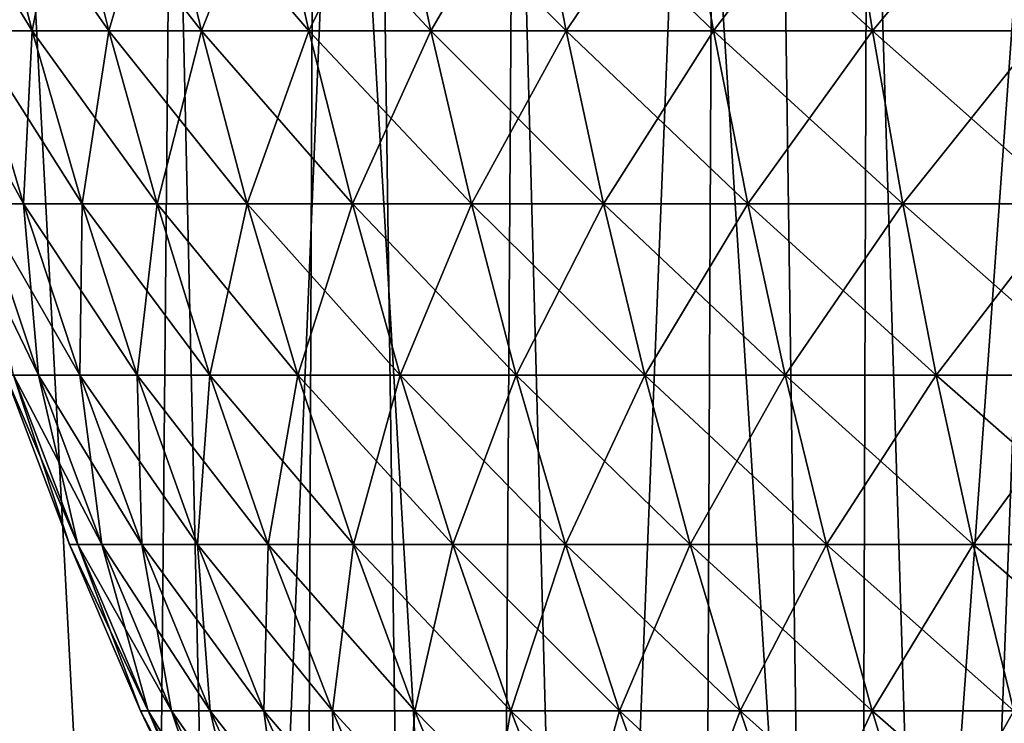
# Model space of a CAD drawing. Header units: millimetres. Extents: x -24 to 50, y -104 to 68.
# Tile 72 of 107: x -10.13 to -5.53, y 45.89 to 49.18. Entities that reach past the tile are written whole.
import ezdxf

# ---------------------------------------------------------------- set-up
doc = ezdxf.new("R2010")
doc.units = ezdxf.units.MM
doc.header["$LTSCALE"] = 65.185185
for name, color, linetype in [('30', 7, 'CONTINUOUS'), ('35', 7, 'CONTINUOUS'), ('36', 7, 'CONTINUOUS'), ('40', 7, 'CONTINUOUS')]:
    doc.layers.add(name, color=color, linetype=linetype)

msp = doc.modelspace()

# ---------------------------------------------------------------- linework, layer by layer
at = {"layer": '30', "linetype": 'Continuous'}
for points in [[(-10.3517, 49.1257, 2.7737), (-10.0706, 49.1257, 3.6654), (-10.5679, 49.9375, 2.8317), (-10.3517, 49.1257, 2.7737)], [(-10.5679, 49.9375, 2.8317), (-10.0706, 49.1257, 3.6654), (-10.2809, 49.9375, 3.7419), (-10.5679, 49.9375, 2.8317)], [(-10.0706, 49.1257, -3.6654), (-10.3517, 49.1257, -2.7737), (-10.2809, 49.9375, -3.7419), (-10.0706, 49.1257, -3.6654)], [(-9.9156, 49.9375, -4.6237), (-10.0706, 49.1257, -3.6654), (-10.2809, 49.9375, -3.7419), (-9.9156, 49.9375, -4.6237)], [(-10.0706, 49.1257, 3.6654), (-9.7128, 49.1257, 4.5292), (-10.2809, 49.9375, 3.7419), (-10.0706, 49.1257, 3.6654)], [(-10.2809, 49.9375, 3.7419), (-9.7128, 49.1257, 4.5292), (-9.9156, 49.9375, 4.6237), (-10.2809, 49.9375, 3.7419)], [(-9.7128, 49.1257, -4.5292), (-10.0706, 49.1257, -3.6654), (-9.9156, 49.9375, -4.6237), (-9.7128, 49.1257, -4.5292)], [(-9.4749, 49.9375, -5.4703), (-9.7128, 49.1257, -4.5292), (-9.9156, 49.9375, -4.6237), (-9.4749, 49.9375, -5.4703)], [(-9.7128, 49.1257, 4.5292), (-9.2811, 49.1257, 5.3584), (-9.9156, 49.9375, 4.6237), (-9.7128, 49.1257, 4.5292)], [(-9.9156, 49.9375, 4.6237), (-9.2811, 49.1257, 5.3584), (-9.4749, 49.9375, 5.4703), (-9.9156, 49.9375, 4.6237)], [(-9.2811, 49.1257, -5.3584), (-9.7128, 49.1257, -4.5292), (-9.4749, 49.9375, -5.4703), (-9.2811, 49.1257, -5.3584)], [(-8.9621, 49.9375, -6.2753), (-9.2811, 49.1257, -5.3584), (-9.4749, 49.9375, -5.4703), (-8.9621, 49.9375, -6.2753)], [(-9.2811, 49.1257, 5.3584), (-8.7788, 49.1257, 6.147), (-9.4749, 49.9375, 5.4703), (-9.2811, 49.1257, 5.3584)], [(-9.4749, 49.9375, 5.4703), (-8.7788, 49.1257, 6.147), (-8.9621, 49.9375, 6.2753), (-9.4749, 49.9375, 5.4703)], [(-8.7788, 49.1257, -6.147), (-9.2811, 49.1257, -5.3584), (-8.9621, 49.9375, -6.2753), (-8.7788, 49.1257, -6.147)], [(-8.3811, 49.9375, -7.0325), (-8.7788, 49.1257, -6.147), (-8.9621, 49.9375, -6.2753), (-8.3811, 49.9375, -7.0325)], [(-8.7788, 49.1257, 6.147), (-8.2096, 49.1257, 6.8887), (-8.9621, 49.9375, 6.2753), (-8.7788, 49.1257, 6.147)], [(-8.9621, 49.9375, 6.2753), (-8.2096, 49.1257, 6.8887), (-8.3811, 49.9375, 7.0325), (-8.9621, 49.9375, 6.2753)], [(-8.2096, 49.1257, -6.8887), (-8.7788, 49.1257, -6.147), (-8.3811, 49.9375, -7.0325), (-8.2096, 49.1257, -6.8887)], [(-7.7362, 49.9375, -7.7362), (-8.2096, 49.1257, -6.8887), (-8.3811, 49.9375, -7.0325), (-7.7362, 49.9375, -7.7362)], [(-8.2096, 49.1257, 6.8887), (-7.578, 49.1257, 7.578), (-8.3811, 49.9375, 7.0325), (-8.2096, 49.1257, 6.8887)], [(-8.3811, 49.9375, 7.0325), (-7.578, 49.1257, 7.578), (-7.7362, 49.9375, 7.7362), (-8.3811, 49.9375, 7.0325)], [(-7.578, 49.1257, -7.578), (-8.2096, 49.1257, -6.8887), (-7.7362, 49.9375, -7.7362), (-7.578, 49.1257, -7.578)], [(-7.0325, 49.9375, -8.3811), (-7.578, 49.1257, -7.578), (-7.7362, 49.9375, -7.7362), (-7.0325, 49.9375, -8.3811)], [(-7.578, 49.1257, 7.578), (-6.8887, 49.1257, 8.2096), (-7.7362, 49.9375, 7.7362), (-7.578, 49.1257, 7.578)], [(-7.7362, 49.9375, 7.7362), (-6.8887, 49.1257, 8.2096), (-7.0325, 49.9375, 8.3811), (-7.7362, 49.9375, 7.7362)], [(-6.8887, 49.1257, -8.2096), (-7.578, 49.1257, -7.578), (-7.0325, 49.9375, -8.3811), (-6.8887, 49.1257, -8.2096)], [(-6.2753, 49.9375, -8.9621), (-6.8887, 49.1257, -8.2096), (-7.0325, 49.9375, -8.3811), (-6.2753, 49.9375, -8.9621)], [(-6.8887, 49.1257, 8.2096), (-6.147, 49.1257, 8.7788), (-7.0325, 49.9375, 8.3811), (-6.8887, 49.1257, 8.2096)], [(-7.0325, 49.9375, 8.3811), (-6.147, 49.1257, 8.7788), (-6.2753, 49.9375, 8.9621), (-7.0325, 49.9375, 8.3811)], [(-6.147, 49.1257, -8.7788), (-6.8887, 49.1257, -8.2096), (-6.2753, 49.9375, -8.9621), (-6.147, 49.1257, -8.7788)], [(-5.4703, 49.9375, -9.4749), (-6.147, 49.1257, -8.7788), (-6.2753, 49.9375, -8.9621), (-5.4703, 49.9375, -9.4749)], [(-6.147, 49.1257, 8.7788), (-5.3584, 49.1257, 9.2811), (-6.2753, 49.9375, 8.9621), (-6.147, 49.1257, 8.7788)], [(-6.2753, 49.9375, 8.9621), (-5.3584, 49.1257, 9.2811), (-5.4703, 49.9375, 9.4749), (-6.2753, 49.9375, 8.9621)], [(-5.3584, 49.1257, -9.2811), (-6.147, 49.1257, -8.7788), (-5.4703, 49.9375, -9.4749), (-5.3584, 49.1257, -9.2811)], [(-10.3102, 48.3185, 1.818), (-10.1125, 48.3185, 2.7096), (-10.5541, 49.1257, 1.861), (-10.3102, 48.3185, 1.818)], [(-10.5541, 49.1257, 1.861), (-10.1125, 48.3185, 2.7096), (-10.3517, 49.1257, 2.7737), (-10.5541, 49.1257, 1.861)], [(-10.1125, 48.3185, -2.7096), (-10.3102, 48.3185, -1.818), (-10.3517, 49.1257, -2.7737), (-10.1125, 48.3185, -2.7096)], [(-10.0706, 49.1257, -3.6654), (-10.1125, 48.3185, -2.7096), (-10.3517, 49.1257, -2.7737), (-10.0706, 49.1257, -3.6654)], [(-10.1125, 48.3185, 2.7096), (-9.8379, 48.3185, 3.5807), (-10.3517, 49.1257, 2.7737), (-10.1125, 48.3185, 2.7096)], [(-10.3517, 49.1257, 2.7737), (-9.8379, 48.3185, 3.5807), (-10.0706, 49.1257, 3.6654), (-10.3517, 49.1257, 2.7737)], [(-9.8379, 48.3185, -3.5807), (-10.1125, 48.3185, -2.7096), (-10.0706, 49.1257, -3.6654), (-9.8379, 48.3185, -3.5807)], [(-9.7128, 49.1257, -4.5292), (-9.8379, 48.3185, -3.5807), (-10.0706, 49.1257, -3.6654), (-9.7128, 49.1257, -4.5292)], [(-9.8379, 48.3185, 3.5807), (-9.4883, 48.3185, 4.4245), (-10.0706, 49.1257, 3.6654), (-9.8379, 48.3185, 3.5807)], [(-10.0706, 49.1257, 3.6654), (-9.4883, 48.3185, 4.4245), (-9.7128, 49.1257, 4.5292), (-10.0706, 49.1257, 3.6654)], [(-9.4883, 48.3185, -4.4245), (-9.8379, 48.3185, -3.5807), (-9.7128, 49.1257, -4.5292), (-9.4883, 48.3185, -4.4245)], [(-9.2811, 49.1257, -5.3584), (-9.4883, 48.3185, -4.4245), (-9.7128, 49.1257, -4.5292), (-9.2811, 49.1257, -5.3584)], [(-9.4883, 48.3185, 4.4245), (-9.0666, 48.3185, 5.2346), (-9.7128, 49.1257, 4.5292), (-9.4883, 48.3185, 4.4245)], [(-9.7128, 49.1257, 4.5292), (-9.0666, 48.3185, 5.2346), (-9.2811, 49.1257, 5.3584), (-9.7128, 49.1257, 4.5292)], [(-9.0666, 48.3185, -5.2346), (-9.4883, 48.3185, -4.4245), (-9.2811, 49.1257, -5.3584), (-9.0666, 48.3185, -5.2346)], [(-8.7788, 49.1257, -6.147), (-9.0666, 48.3185, -5.2346), (-9.2811, 49.1257, -5.3584), (-8.7788, 49.1257, -6.147)], [(-9.0666, 48.3185, 5.2346), (-8.5759, 48.3185, 6.0049), (-9.2811, 49.1257, 5.3584), (-9.0666, 48.3185, 5.2346)], [(-9.2811, 49.1257, 5.3584), (-8.5759, 48.3185, 6.0049), (-8.7788, 49.1257, 6.147), (-9.2811, 49.1257, 5.3584)], [(-8.5759, 48.3185, -6.0049), (-9.0666, 48.3185, -5.2346), (-8.7788, 49.1257, -6.147), (-8.5759, 48.3185, -6.0049)], [(-8.2096, 49.1257, -6.8887), (-8.5759, 48.3185, -6.0049), (-8.7788, 49.1257, -6.147), (-8.2096, 49.1257, -6.8887)], [(-8.5759, 48.3185, 6.0049), (-8.0199, 48.3185, 6.7295), (-8.7788, 49.1257, 6.147), (-8.5759, 48.3185, 6.0049)], [(-8.7788, 49.1257, 6.147), (-8.0199, 48.3185, 6.7295), (-8.2096, 49.1257, 6.8887), (-8.7788, 49.1257, 6.147)], [(-8.0199, 48.3185, -6.7295), (-8.5759, 48.3185, -6.0049), (-8.2096, 49.1257, -6.8887), (-8.0199, 48.3185, -6.7295)], [(-7.578, 49.1257, -7.578), (-8.0199, 48.3185, -6.7295), (-8.2096, 49.1257, -6.8887), (-7.578, 49.1257, -7.578)], [(-8.0199, 48.3185, 6.7295), (-7.4029, 48.3185, 7.4029), (-8.2096, 49.1257, 6.8887), (-8.0199, 48.3185, 6.7295)], [(-8.2096, 49.1257, 6.8887), (-7.4029, 48.3185, 7.4029), (-7.578, 49.1257, 7.578), (-8.2096, 49.1257, 6.8887)], [(-7.4029, 48.3185, -7.4029), (-8.0199, 48.3185, -6.7295), (-7.578, 49.1257, -7.578), (-7.4029, 48.3185, -7.4029)], [(-6.8887, 49.1257, -8.2096), (-7.4029, 48.3185, -7.4029), (-7.578, 49.1257, -7.578), (-6.8887, 49.1257, -8.2096)], [(-7.4029, 48.3185, 7.4029), (-6.7295, 48.3185, 8.0199), (-7.578, 49.1257, 7.578), (-7.4029, 48.3185, 7.4029)], [(-7.578, 49.1257, 7.578), (-6.7295, 48.3185, 8.0199), (-6.8887, 49.1257, 8.2096), (-7.578, 49.1257, 7.578)], [(-6.7295, 48.3185, -8.0199), (-7.4029, 48.3185, -7.4029), (-6.8887, 49.1257, -8.2096), (-6.7295, 48.3185, -8.0199)], [(-6.147, 49.1257, -8.7788), (-6.7295, 48.3185, -8.0199), (-6.8887, 49.1257, -8.2096), (-6.147, 49.1257, -8.7788)], [(-6.7295, 48.3185, 8.0199), (-6.0049, 48.3185, 8.5759), (-6.8887, 49.1257, 8.2096), (-6.7295, 48.3185, 8.0199)], [(-6.8887, 49.1257, 8.2096), (-6.0049, 48.3185, 8.5759), (-6.147, 49.1257, 8.7788), (-6.8887, 49.1257, 8.2096)], [(-6.0049, 48.3185, -8.5759), (-6.7295, 48.3185, -8.0199), (-6.147, 49.1257, -8.7788), (-6.0049, 48.3185, -8.5759)], [(-5.3584, 49.1257, -9.2811), (-6.0049, 48.3185, -8.5759), (-6.147, 49.1257, -8.7788), (-5.3584, 49.1257, -9.2811)], [(-6.0049, 48.3185, 8.5759), (-5.2346, 48.3185, 9.0666), (-6.147, 49.1257, 8.7788), (-6.0049, 48.3185, 8.5759)], [(-6.147, 49.1257, 8.7788), (-5.2346, 48.3185, 9.0666), (-5.3584, 49.1257, 9.2811), (-6.147, 49.1257, 8.7788)], [(-5.2346, 48.3185, -9.0666), (-6.0049, 48.3185, -8.5759), (-5.3584, 49.1257, -9.2811), (-5.2346, 48.3185, -9.0666)], [(-10.1578, 47.5178, 0.8887), (-10.0417, 47.5178, 1.7706), (-10.4294, 48.3185, 0.9125), (-10.1578, 47.5178, 0.8887)], [(-10.4294, 48.3185, 0.9125), (-10.0417, 47.5178, 1.7706), (-10.3102, 48.3185, 1.818), (-10.4294, 48.3185, 0.9125)], [(-10.0417, 47.5178, -1.7706), (-10.1578, 47.5178, -0.8887), (-10.3102, 48.3185, -1.818), (-10.0417, 47.5178, -1.7706)], [(-10.1125, 48.3185, -2.7096), (-10.0417, 47.5178, -1.7706), (-10.3102, 48.3185, -1.818), (-10.1125, 48.3185, -2.7096)], [(-10.0417, 47.5178, 1.7706), (-9.8491, 47.5178, 2.6391), (-10.3102, 48.3185, 1.818), (-10.0417, 47.5178, 1.7706)], [(-10.3102, 48.3185, 1.818), (-9.8491, 47.5178, 2.6391), (-10.1125, 48.3185, 2.7096), (-10.3102, 48.3185, 1.818)], [(-9.8491, 47.5178, -2.6391), (-10.0417, 47.5178, -1.7706), (-10.1125, 48.3185, -2.7096), (-9.8491, 47.5178, -2.6391)], [(-9.8379, 48.3185, -3.5807), (-9.8491, 47.5178, -2.6391), (-10.1125, 48.3185, -2.7096), (-9.8379, 48.3185, -3.5807)], [(-9.8491, 47.5178, 2.6391), (-9.5817, 47.5178, 3.4874), (-10.1125, 48.3185, 2.7096), (-9.8491, 47.5178, 2.6391)], [(-10.1125, 48.3185, 2.7096), (-9.5817, 47.5178, 3.4874), (-9.8379, 48.3185, 3.5807), (-10.1125, 48.3185, 2.7096)], [(-9.5817, 47.5178, -3.4874), (-9.8491, 47.5178, -2.6391), (-9.8379, 48.3185, -3.5807), (-9.5817, 47.5178, -3.4874)], [(-9.4883, 48.3185, -4.4245), (-9.5817, 47.5178, -3.4874), (-9.8379, 48.3185, -3.5807), (-9.4883, 48.3185, -4.4245)], [(-9.5817, 47.5178, 3.4874), (-9.2412, 47.5178, 4.3093), (-9.8379, 48.3185, 3.5807), (-9.5817, 47.5178, 3.4874)], [(-9.8379, 48.3185, 3.5807), (-9.2412, 47.5178, 4.3093), (-9.4883, 48.3185, 4.4245), (-9.8379, 48.3185, 3.5807)], [(-9.2412, 47.5178, -4.3093), (-9.5817, 47.5178, -3.4874), (-9.4883, 48.3185, -4.4245), (-9.2412, 47.5178, -4.3093)], [(-9.0666, 48.3185, -5.2346), (-9.2412, 47.5178, -4.3093), (-9.4883, 48.3185, -4.4245), (-9.0666, 48.3185, -5.2346)], [(-9.2412, 47.5178, 4.3093), (-8.8305, 47.5178, 5.0983), (-9.4883, 48.3185, 4.4245), (-9.2412, 47.5178, 4.3093)], [(-9.4883, 48.3185, 4.4245), (-8.8305, 47.5178, 5.0983), (-9.0666, 48.3185, 5.2346), (-9.4883, 48.3185, 4.4245)], [(-8.8305, 47.5178, -5.0983), (-9.2412, 47.5178, -4.3093), (-9.0666, 48.3185, -5.2346), (-8.8305, 47.5178, -5.0983)], [(-8.5759, 48.3185, -6.0049), (-8.8305, 47.5178, -5.0983), (-9.0666, 48.3185, -5.2346), (-8.5759, 48.3185, -6.0049)], [(-8.8305, 47.5178, 5.0983), (-8.3526, 47.5178, 5.8485), (-9.0666, 48.3185, 5.2346), (-8.8305, 47.5178, 5.0983)], [(-9.0666, 48.3185, 5.2346), (-8.3526, 47.5178, 5.8485), (-8.5759, 48.3185, 6.0049), (-9.0666, 48.3185, 5.2346)], [(-8.3526, 47.5178, -5.8485), (-8.8305, 47.5178, -5.0983), (-8.5759, 48.3185, -6.0049), (-8.3526, 47.5178, -5.8485)], [(-8.0199, 48.3185, -6.7295), (-8.3526, 47.5178, -5.8485), (-8.5759, 48.3185, -6.0049), (-8.0199, 48.3185, -6.7295)], [(-8.3526, 47.5178, 5.8485), (-7.811, 47.5178, 6.5542), (-8.5759, 48.3185, 6.0049), (-8.3526, 47.5178, 5.8485)], [(-8.5759, 48.3185, 6.0049), (-7.811, 47.5178, 6.5542), (-8.0199, 48.3185, 6.7295), (-8.5759, 48.3185, 6.0049)], [(-7.811, 47.5178, -6.5542), (-8.3526, 47.5178, -5.8485), (-8.0199, 48.3185, -6.7295), (-7.811, 47.5178, -6.5542)], [(-7.4029, 48.3185, -7.4029), (-7.811, 47.5178, -6.5542), (-8.0199, 48.3185, -6.7295), (-7.4029, 48.3185, -7.4029)], [(-7.811, 47.5178, 6.5542), (-7.2101, 47.5178, 7.2101), (-8.0199, 48.3185, 6.7295), (-7.811, 47.5178, 6.5542)], [(-8.0199, 48.3185, 6.7295), (-7.2101, 47.5178, 7.2101), (-7.4029, 48.3185, 7.4029), (-8.0199, 48.3185, 6.7295)], [(-7.2101, 47.5178, -7.2101), (-7.811, 47.5178, -6.5542), (-7.4029, 48.3185, -7.4029), (-7.2101, 47.5178, -7.2101)], [(-6.7295, 48.3185, -8.0199), (-7.2101, 47.5178, -7.2101), (-7.4029, 48.3185, -7.4029), (-6.7295, 48.3185, -8.0199)], [(-7.2101, 47.5178, 7.2101), (-6.5542, 47.5178, 7.811), (-7.4029, 48.3185, 7.4029), (-7.2101, 47.5178, 7.2101)], [(-7.4029, 48.3185, 7.4029), (-6.5542, 47.5178, 7.811), (-6.7295, 48.3185, 8.0199), (-7.4029, 48.3185, 7.4029)], [(-6.5542, 47.5178, -7.811), (-7.2101, 47.5178, -7.2101), (-6.7295, 48.3185, -8.0199), (-6.5542, 47.5178, -7.811)], [(-6.0049, 48.3185, -8.5759), (-6.5542, 47.5178, -7.811), (-6.7295, 48.3185, -8.0199), (-6.0049, 48.3185, -8.5759)], [(-6.5542, 47.5178, 7.811), (-5.8485, 47.5178, 8.3526), (-6.7295, 48.3185, 8.0199), (-6.5542, 47.5178, 7.811)], [(-6.7295, 48.3185, 8.0199), (-5.8485, 47.5178, 8.3526), (-6.0049, 48.3185, 8.5759), (-6.7295, 48.3185, 8.0199)], [(-5.8485, 47.5178, -8.3526), (-6.5542, 47.5178, -7.811), (-6.0049, 48.3185, -8.5759), (-5.8485, 47.5178, -8.3526)], [(-5.2346, 48.3185, -9.0666), (-5.8485, 47.5178, -8.3526), (-6.0049, 48.3185, -8.5759), (-5.2346, 48.3185, -9.0666)], [(-5.8485, 47.5178, 8.3526), (-5.0983, 47.5178, 8.8305), (-6.0049, 48.3185, 8.5759), (-5.8485, 47.5178, 8.3526)], [(-6.0049, 48.3185, 8.5759), (-5.0983, 47.5178, 8.8305), (-5.2346, 48.3185, 9.0666), (-6.0049, 48.3185, 8.5759)], [(-5.0983, 47.5178, -8.8305), (-5.8485, 47.5178, -8.3526), (-5.2346, 48.3185, -9.0666), (-5.0983, 47.5178, -8.8305)], [(-9.8963, 46.727), (-9.8586, 46.727, 0.8625), (-10.1966, 47.5178), (-9.8963, 46.727)], [(-10.1578, 47.5178, -0.8887), (-9.8963, 46.727), (-10.1966, 47.5178), (-10.1578, 47.5178, -0.8887)], [(-10.1966, 47.5178), (-9.8586, 46.727, 0.8625), (-10.1578, 47.5178, 0.8887), (-10.1966, 47.5178)], [(-9.8586, 46.727, -0.8625), (-9.8963, 46.727), (-10.1578, 47.5178, -0.8887), (-9.8586, 46.727, -0.8625)], [(-10.0417, 47.5178, -1.7706), (-9.8586, 46.727, -0.8625), (-10.1578, 47.5178, -0.8887), (-10.0417, 47.5178, -1.7706)], [(-9.8586, 46.727, 0.8625), (-9.746, 46.727, 1.7185), (-10.1578, 47.5178, 0.8887), (-9.8586, 46.727, 0.8625)], [(-10.1578, 47.5178, 0.8887), (-9.746, 46.727, 1.7185), (-10.0417, 47.5178, 1.7706), (-10.1578, 47.5178, 0.8887)], [(-9.746, 46.727, -1.7185), (-9.8586, 46.727, -0.8625), (-10.0417, 47.5178, -1.7706), (-9.746, 46.727, -1.7185)], [(-9.8491, 47.5178, -2.6391), (-9.746, 46.727, -1.7185), (-10.0417, 47.5178, -1.7706), (-9.8491, 47.5178, -2.6391)], [(-9.746, 46.727, 1.7185), (-9.5591, 46.727, 2.5614), (-10.0417, 47.5178, 1.7706), (-9.746, 46.727, 1.7185)], [(-10.0417, 47.5178, 1.7706), (-9.5591, 46.727, 2.5614), (-9.8491, 47.5178, 2.6391), (-10.0417, 47.5178, 1.7706)], [(-9.5591, 46.727, -2.5614), (-9.746, 46.727, -1.7185), (-9.8491, 47.5178, -2.6391), (-9.5591, 46.727, -2.5614)], [(-9.5817, 47.5178, -3.4874), (-9.5591, 46.727, -2.5614), (-9.8491, 47.5178, -2.6391), (-9.5817, 47.5178, -3.4874)], [(-9.5591, 46.727, 2.5614), (-9.2995, 46.727, 3.3847), (-9.8491, 47.5178, 2.6391), (-9.5591, 46.727, 2.5614)], [(-9.8491, 47.5178, 2.6391), (-9.2995, 46.727, 3.3847), (-9.5817, 47.5178, 3.4874), (-9.8491, 47.5178, 2.6391)], [(-9.2995, 46.727, -3.3847), (-9.5591, 46.727, -2.5614), (-9.5817, 47.5178, -3.4874), (-9.2995, 46.727, -3.3847)], [(-9.2412, 47.5178, -4.3093), (-9.2995, 46.727, -3.3847), (-9.5817, 47.5178, -3.4874), (-9.2412, 47.5178, -4.3093)], [(-9.2995, 46.727, 3.3847), (-8.9691, 46.727, 4.1824), (-9.5817, 47.5178, 3.4874), (-9.2995, 46.727, 3.3847)], [(-9.5817, 47.5178, 3.4874), (-8.9691, 46.727, 4.1824), (-9.2412, 47.5178, 4.3093), (-9.5817, 47.5178, 3.4874)], [(-8.9691, 46.727, -4.1824), (-9.2995, 46.727, -3.3847), (-9.2412, 47.5178, -4.3093), (-8.9691, 46.727, -4.1824)], [(-8.8305, 47.5178, -5.0983), (-8.9691, 46.727, -4.1824), (-9.2412, 47.5178, -4.3093), (-8.8305, 47.5178, -5.0983)], [(-8.9691, 46.727, 4.1824), (-8.5705, 46.727, 4.9482), (-9.2412, 47.5178, 4.3093), (-8.9691, 46.727, 4.1824)], [(-9.2412, 47.5178, 4.3093), (-8.5705, 46.727, 4.9482), (-8.8305, 47.5178, 5.0983), (-9.2412, 47.5178, 4.3093)], [(-8.5705, 46.727, -4.9482), (-8.9691, 46.727, -4.1824), (-8.8305, 47.5178, -5.0983), (-8.5705, 46.727, -4.9482)], [(-8.3526, 47.5178, -5.8485), (-8.5705, 46.727, -4.9482), (-8.8305, 47.5178, -5.0983), (-8.3526, 47.5178, -5.8485)], [(-8.5705, 46.727, 4.9482), (-8.1066, 46.727, 5.6763), (-8.8305, 47.5178, 5.0983), (-8.5705, 46.727, 4.9482)], [(-8.8305, 47.5178, 5.0983), (-8.1066, 46.727, 5.6763), (-8.3526, 47.5178, 5.8485), (-8.8305, 47.5178, 5.0983)], [(-8.1066, 46.727, -5.6763), (-8.5705, 46.727, -4.9482), (-8.3526, 47.5178, -5.8485), (-8.1066, 46.727, -5.6763)], [(-7.811, 47.5178, -6.5542), (-8.1066, 46.727, -5.6763), (-8.3526, 47.5178, -5.8485), (-7.811, 47.5178, -6.5542)], [(-8.1066, 46.727, 5.6763), (-7.581, 46.727, 6.3612), (-8.3526, 47.5178, 5.8485), (-8.1066, 46.727, 5.6763)], [(-8.3526, 47.5178, 5.8485), (-7.581, 46.727, 6.3612), (-7.811, 47.5178, 6.5542), (-8.3526, 47.5178, 5.8485)], [(-7.581, 46.727, -6.3612), (-8.1066, 46.727, -5.6763), (-7.811, 47.5178, -6.5542), (-7.581, 46.727, -6.3612)], [(-7.2101, 47.5178, -7.2101), (-7.581, 46.727, -6.3612), (-7.811, 47.5178, -6.5542), (-7.2101, 47.5178, -7.2101)], [(-7.581, 46.727, 6.3612), (-6.9977, 46.727, 6.9977), (-7.811, 47.5178, 6.5542), (-7.581, 46.727, 6.3612)], [(-7.811, 47.5178, 6.5542), (-6.9977, 46.727, 6.9977), (-7.2101, 47.5178, 7.2101), (-7.811, 47.5178, 6.5542)], [(-6.9977, 46.727, -6.9977), (-7.581, 46.727, -6.3612), (-7.2101, 47.5178, -7.2101), (-6.9977, 46.727, -6.9977)], [(-6.5542, 47.5178, -7.811), (-6.9977, 46.727, -6.9977), (-7.2101, 47.5178, -7.2101), (-6.5542, 47.5178, -7.811)], [(-6.9977, 46.727, 6.9977), (-6.3612, 46.727, 7.581), (-7.2101, 47.5178, 7.2101), (-6.9977, 46.727, 6.9977)], [(-7.2101, 47.5178, 7.2101), (-6.3612, 46.727, 7.581), (-6.5542, 47.5178, 7.811), (-7.2101, 47.5178, 7.2101)], [(-6.3612, 46.727, -7.581), (-6.9977, 46.727, -6.9977), (-6.5542, 47.5178, -7.811), (-6.3612, 46.727, -7.581)], [(-5.8485, 47.5178, -8.3526), (-6.3612, 46.727, -7.581), (-6.5542, 47.5178, -7.811), (-5.8485, 47.5178, -8.3526)], [(-6.3612, 46.727, 7.581), (-5.6763, 46.727, 8.1066), (-6.5542, 47.5178, 7.811), (-6.3612, 46.727, 7.581)], [(-6.5542, 47.5178, 7.811), (-5.6763, 46.727, 8.1066), (-5.8485, 47.5178, 8.3526), (-6.5542, 47.5178, 7.811)], [(-5.6763, 46.727, -8.1066), (-6.3612, 46.727, -7.581), (-5.8485, 47.5178, -8.3526), (-5.6763, 46.727, -8.1066)], [(-5.0983, 47.5178, -8.8305), (-5.6763, 46.727, -8.1066), (-5.8485, 47.5178, -8.3526), (-5.0983, 47.5178, -8.8305)], [(-5.6763, 46.727, 8.1066), (-4.9482, 46.727, 8.5705), (-5.8485, 47.5178, 8.3526), (-5.6763, 46.727, 8.1066)], [(-5.8485, 47.5178, 8.3526), (-4.9482, 46.727, 8.5705), (-5.0983, 47.5178, 8.8305), (-5.8485, 47.5178, 8.3526)], [(-4.9482, 46.727, -8.5705), (-5.6763, 46.727, -8.1066), (-5.0983, 47.5178, -8.8305), (-4.9482, 46.727, -8.5705)], [(-9.5657, 45.9498), (-9.5293, 45.9498, 0.8337), (-9.8963, 46.727), (-9.5657, 45.9498)], [(-9.8586, 46.727, -0.8625), (-9.5657, 45.9498), (-9.8963, 46.727), (-9.8586, 46.727, -0.8625)], [(-9.8963, 46.727), (-9.5293, 45.9498, 0.8337), (-9.8586, 46.727, 0.8625), (-9.8963, 46.727)], [(-9.5293, 45.9498, -0.8337), (-9.5657, 45.9498), (-9.8586, 46.727, -0.8625), (-9.5293, 45.9498, -0.8337)], [(-9.746, 46.727, -1.7185), (-9.5293, 45.9498, -0.8337), (-9.8586, 46.727, -0.8625), (-9.746, 46.727, -1.7185)], [(-9.5293, 45.9498, 0.8337), (-9.4203, 45.9498, 1.6611), (-9.8586, 46.727, 0.8625), (-9.5293, 45.9498, 0.8337)], [(-9.8586, 46.727, 0.8625), (-9.4203, 45.9498, 1.6611), (-9.746, 46.727, 1.7185), (-9.8586, 46.727, 0.8625)], [(-9.4203, 45.9498, -1.6611), (-9.5293, 45.9498, -0.8337), (-9.746, 46.727, -1.7185), (-9.4203, 45.9498, -1.6611)], [(-9.5591, 46.727, -2.5614), (-9.4203, 45.9498, -1.6611), (-9.746, 46.727, -1.7185), (-9.5591, 46.727, -2.5614)], [(-9.4203, 45.9498, 1.6611), (-9.2397, 45.9498, 2.4758), (-9.746, 46.727, 1.7185), (-9.4203, 45.9498, 1.6611)], [(-9.746, 46.727, 1.7185), (-9.2397, 45.9498, 2.4758), (-9.5591, 46.727, 2.5614), (-9.746, 46.727, 1.7185)], [(-9.2397, 45.9498, -2.4758), (-9.4203, 45.9498, -1.6611), (-9.5591, 46.727, -2.5614), (-9.2397, 45.9498, -2.4758)], [(-9.2995, 46.727, -3.3847), (-9.2397, 45.9498, -2.4758), (-9.5591, 46.727, -2.5614), (-9.2995, 46.727, -3.3847)], [(-9.2397, 45.9498, 2.4758), (-8.9888, 45.9498, 3.2716), (-9.5591, 46.727, 2.5614), (-9.2397, 45.9498, 2.4758)], [(-9.5591, 46.727, 2.5614), (-8.9888, 45.9498, 3.2716), (-9.2995, 46.727, 3.3847), (-9.5591, 46.727, 2.5614)], [(-8.9888, 45.9498, -3.2716), (-9.2397, 45.9498, -2.4758), (-9.2995, 46.727, -3.3847), (-8.9888, 45.9498, -3.2716)], [(-8.9691, 46.727, -4.1824), (-8.9888, 45.9498, -3.2716), (-9.2995, 46.727, -3.3847), (-8.9691, 46.727, -4.1824)], [(-8.9888, 45.9498, 3.2716), (-8.6694, 45.9498, 4.0426), (-9.2995, 46.727, 3.3847), (-8.9888, 45.9498, 3.2716)], [(-9.2995, 46.727, 3.3847), (-8.6694, 45.9498, 4.0426), (-8.9691, 46.727, 4.1824), (-9.2995, 46.727, 3.3847)], [(-8.6694, 45.9498, -4.0426), (-8.9888, 45.9498, -3.2716), (-8.9691, 46.727, -4.1824), (-8.6694, 45.9498, -4.0426)], [(-8.5705, 46.727, -4.9482), (-8.6694, 45.9498, -4.0426), (-8.9691, 46.727, -4.1824), (-8.5705, 46.727, -4.9482)], [(-8.6694, 45.9498, 4.0426), (-8.2841, 45.9498, 4.7828), (-8.9691, 46.727, 4.1824), (-8.6694, 45.9498, 4.0426)], [(-8.9691, 46.727, 4.1824), (-8.2841, 45.9498, 4.7828), (-8.5705, 46.727, 4.9482), (-8.9691, 46.727, 4.1824)], [(-8.2841, 45.9498, -4.7828), (-8.6694, 45.9498, -4.0426), (-8.5705, 46.727, -4.9482), (-8.2841, 45.9498, -4.7828)], [(-8.1066, 46.727, -5.6763), (-8.2841, 45.9498, -4.7828), (-8.5705, 46.727, -4.9482), (-8.1066, 46.727, -5.6763)], [(-8.2841, 45.9498, 4.7828), (-7.8357, 45.9498, 5.4866), (-8.5705, 46.727, 4.9482), (-8.2841, 45.9498, 4.7828)], [(-8.5705, 46.727, 4.9482), (-7.8357, 45.9498, 5.4866), (-8.1066, 46.727, 5.6763), (-8.5705, 46.727, 4.9482)], [(-7.8357, 45.9498, -5.4866), (-8.2841, 45.9498, -4.7828), (-8.1066, 46.727, -5.6763), (-7.8357, 45.9498, -5.4866)], [(-7.581, 46.727, -6.3612), (-7.8357, 45.9498, -5.4866), (-8.1066, 46.727, -5.6763), (-7.581, 46.727, -6.3612)], [(-7.8357, 45.9498, 5.4866), (-7.3277, 45.9498, 6.1487), (-8.1066, 46.727, 5.6763), (-7.8357, 45.9498, 5.4866)], [(-8.1066, 46.727, 5.6763), (-7.3277, 45.9498, 6.1487), (-7.581, 46.727, 6.3612), (-8.1066, 46.727, 5.6763)], [(-7.3277, 45.9498, -6.1487), (-7.8357, 45.9498, -5.4866), (-7.581, 46.727, -6.3612), (-7.3277, 45.9498, -6.1487)], [(-6.9977, 46.727, -6.9977), (-7.3277, 45.9498, -6.1487), (-7.581, 46.727, -6.3612), (-6.9977, 46.727, -6.9977)], [(-7.3277, 45.9498, 6.1487), (-6.7639, 45.9498, 6.7639), (-7.581, 46.727, 6.3612), (-7.3277, 45.9498, 6.1487)], [(-7.581, 46.727, 6.3612), (-6.7639, 45.9498, 6.7639), (-6.9977, 46.727, 6.9977), (-7.581, 46.727, 6.3612)], [(-6.7639, 45.9498, -6.7639), (-7.3277, 45.9498, -6.1487), (-6.9977, 46.727, -6.9977), (-6.7639, 45.9498, -6.7639)], [(-6.3612, 46.727, -7.581), (-6.7639, 45.9498, -6.7639), (-6.9977, 46.727, -6.9977), (-6.3612, 46.727, -7.581)], [(-6.7639, 45.9498, 6.7639), (-6.1487, 45.9498, 7.3277), (-6.9977, 46.727, 6.9977), (-6.7639, 45.9498, 6.7639)], [(-6.9977, 46.727, 6.9977), (-6.1487, 45.9498, 7.3277), (-6.3612, 46.727, 7.581), (-6.9977, 46.727, 6.9977)], [(-6.1487, 45.9498, -7.3277), (-6.7639, 45.9498, -6.7639), (-6.3612, 46.727, -7.581), (-6.1487, 45.9498, -7.3277)], [(-5.6763, 46.727, -8.1066), (-6.1487, 45.9498, -7.3277), (-6.3612, 46.727, -7.581), (-5.6763, 46.727, -8.1066)], [(-6.1487, 45.9498, 7.3277), (-5.4866, 45.9498, 7.8357), (-6.3612, 46.727, 7.581), (-6.1487, 45.9498, 7.3277)], [(-6.3612, 46.727, 7.581), (-5.4866, 45.9498, 7.8357), (-5.6763, 46.727, 8.1066), (-6.3612, 46.727, 7.581)], [(-5.4866, 45.9498, -7.8357), (-6.1487, 45.9498, -7.3277), (-5.6763, 46.727, -8.1066), (-5.4866, 45.9498, -7.8357)], [(-4.9482, 46.727, -8.5705), (-5.4866, 45.9498, -7.8357), (-5.6763, 46.727, -8.1066), (-4.9482, 46.727, -8.5705)], [(-5.4866, 45.9498, 7.8357), (-4.7828, 45.9498, 8.2841), (-5.6763, 46.727, 8.1066), (-5.4866, 45.9498, 7.8357)], [(-5.6763, 46.727, 8.1066), (-4.7828, 45.9498, 8.2841), (-4.9482, 46.727, 8.5705), (-5.6763, 46.727, 8.1066)], [(-9.2019, 45.1896), (-9.1669, 45.1896, 0.802), (-9.5657, 45.9498), (-9.2019, 45.1896)], [(-9.5293, 45.9498, -0.8337), (-9.2019, 45.1896), (-9.5657, 45.9498), (-9.5293, 45.9498, -0.8337)], [(-9.5657, 45.9498), (-9.1669, 45.1896, 0.802), (-9.5293, 45.9498, 0.8337), (-9.5657, 45.9498)], [(-9.1669, 45.1896, -0.802), (-9.2019, 45.1896), (-9.5293, 45.9498, -0.8337), (-9.1669, 45.1896, -0.802)], [(-9.4203, 45.9498, -1.6611), (-9.1669, 45.1896, -0.802), (-9.5293, 45.9498, -0.8337), (-9.4203, 45.9498, -1.6611)], [(-9.1669, 45.1896, 0.802), (-9.0621, 45.1896, 1.5979), (-9.5293, 45.9498, 0.8337), (-9.1669, 45.1896, 0.802)], [(-9.5293, 45.9498, 0.8337), (-9.0621, 45.1896, 1.5979), (-9.4203, 45.9498, 1.6611), (-9.5293, 45.9498, 0.8337)], [(-9.0621, 45.1896, -1.5979), (-9.1669, 45.1896, -0.802), (-9.4203, 45.9498, -1.6611), (-9.0621, 45.1896, -1.5979)], [(-9.2397, 45.9498, -2.4758), (-9.0621, 45.1896, -1.5979), (-9.4203, 45.9498, -1.6611), (-9.2397, 45.9498, -2.4758)], [(-9.0621, 45.1896, 1.5979), (-8.8883, 45.1896, 2.3816), (-9.4203, 45.9498, 1.6611), (-9.0621, 45.1896, 1.5979)], [(-9.4203, 45.9498, 1.6611), (-8.8883, 45.1896, 2.3816), (-9.2397, 45.9498, 2.4758), (-9.4203, 45.9498, 1.6611)], [(-8.8883, 45.1896, -2.3816), (-9.0621, 45.1896, -1.5979), (-9.2397, 45.9498, -2.4758), (-8.8883, 45.1896, -2.3816)], [(-8.9888, 45.9498, -3.2716), (-8.8883, 45.1896, -2.3816), (-9.2397, 45.9498, -2.4758), (-8.9888, 45.9498, -3.2716)], [(-8.8883, 45.1896, 2.3816), (-8.647, 45.1896, 3.1472), (-9.2397, 45.9498, 2.4758), (-8.8883, 45.1896, 2.3816)], [(-9.2397, 45.9498, 2.4758), (-8.647, 45.1896, 3.1472), (-8.9888, 45.9498, 3.2716), (-9.2397, 45.9498, 2.4758)], [(-8.647, 45.1896, -3.1472), (-8.8883, 45.1896, -2.3816), (-8.9888, 45.9498, -3.2716), (-8.647, 45.1896, -3.1472)], [(-8.6694, 45.9498, -4.0426), (-8.647, 45.1896, -3.1472), (-8.9888, 45.9498, -3.2716), (-8.6694, 45.9498, -4.0426)], [(-8.647, 45.1896, 3.1472), (-8.3397, 45.1896, 3.8889), (-8.9888, 45.9498, 3.2716), (-8.647, 45.1896, 3.1472)], [(-8.9888, 45.9498, 3.2716), (-8.3397, 45.1896, 3.8889), (-8.6694, 45.9498, 4.0426), (-8.9888, 45.9498, 3.2716)], [(-8.3397, 45.1896, -3.8889), (-8.647, 45.1896, -3.1472), (-8.6694, 45.9498, -4.0426), (-8.3397, 45.1896, -3.8889)], [(-8.2841, 45.9498, -4.7828), (-8.3397, 45.1896, -3.8889), (-8.6694, 45.9498, -4.0426), (-8.2841, 45.9498, -4.7828)], [(-8.3397, 45.1896, 3.8889), (-7.9691, 45.1896, 4.6009), (-8.6694, 45.9498, 4.0426), (-8.3397, 45.1896, 3.8889)], [(-8.6694, 45.9498, 4.0426), (-7.9691, 45.1896, 4.6009), (-8.2841, 45.9498, 4.7828), (-8.6694, 45.9498, 4.0426)], [(-7.9691, 45.1896, -4.6009), (-8.3397, 45.1896, -3.8889), (-8.2841, 45.9498, -4.7828), (-7.9691, 45.1896, -4.6009)], [(-7.8357, 45.9498, -5.4866), (-7.9691, 45.1896, -4.6009), (-8.2841, 45.9498, -4.7828), (-7.8357, 45.9498, -5.4866)], [(-7.9691, 45.1896, 4.6009), (-7.5378, 45.1896, 5.278), (-8.2841, 45.9498, 4.7828), (-7.9691, 45.1896, 4.6009)], [(-8.2841, 45.9498, 4.7828), (-7.5378, 45.1896, 5.278), (-7.8357, 45.9498, 5.4866), (-8.2841, 45.9498, 4.7828)], [(-7.5378, 45.1896, -5.278), (-7.9691, 45.1896, -4.6009), (-7.8357, 45.9498, -5.4866), (-7.5378, 45.1896, -5.278)], [(-7.3277, 45.9498, -6.1487), (-7.5378, 45.1896, -5.278), (-7.8357, 45.9498, -5.4866), (-7.3277, 45.9498, -6.1487)], [(-7.5378, 45.1896, 5.278), (-7.0491, 45.1896, 5.9149), (-7.8357, 45.9498, 5.4866), (-7.5378, 45.1896, 5.278)], [(-7.8357, 45.9498, 5.4866), (-7.0491, 45.1896, 5.9149), (-7.3277, 45.9498, 6.1487), (-7.8357, 45.9498, 5.4866)], [(-7.0491, 45.1896, -5.9149), (-7.5378, 45.1896, -5.278), (-7.3277, 45.9498, -6.1487), (-7.0491, 45.1896, -5.9149)], [(-6.7639, 45.9498, -6.7639), (-7.0491, 45.1896, -5.9149), (-7.3277, 45.9498, -6.1487), (-6.7639, 45.9498, -6.7639)], [(-7.0491, 45.1896, 5.9149), (-6.5067, 45.1896, 6.5067), (-7.3277, 45.9498, 6.1487), (-7.0491, 45.1896, 5.9149)], [(-7.3277, 45.9498, 6.1487), (-6.5067, 45.1896, 6.5067), (-6.7639, 45.9498, 6.7639), (-7.3277, 45.9498, 6.1487)], [(-6.5067, 45.1896, -6.5067), (-7.0491, 45.1896, -5.9149), (-6.7639, 45.9498, -6.7639), (-6.5067, 45.1896, -6.5067)], [(-6.1487, 45.9498, -7.3277), (-6.5067, 45.1896, -6.5067), (-6.7639, 45.9498, -6.7639), (-6.1487, 45.9498, -7.3277)], [(-6.5067, 45.1896, 6.5067), (-5.9149, 45.1896, 7.0491), (-6.7639, 45.9498, 6.7639), (-6.5067, 45.1896, 6.5067)], [(-6.7639, 45.9498, 6.7639), (-5.9149, 45.1896, 7.0491), (-6.1487, 45.9498, 7.3277), (-6.7639, 45.9498, 6.7639)], [(-5.9149, 45.1896, -7.0491), (-6.5067, 45.1896, -6.5067), (-6.1487, 45.9498, -7.3277), (-5.9149, 45.1896, -7.0491)], [(-5.4866, 45.9498, -7.8357), (-5.9149, 45.1896, -7.0491), (-6.1487, 45.9498, -7.3277), (-5.4866, 45.9498, -7.8357)], [(-5.9149, 45.1896, 7.0491), (-5.278, 45.1896, 7.5378), (-6.1487, 45.9498, 7.3277), (-5.9149, 45.1896, 7.0491)], [(-6.1487, 45.9498, 7.3277), (-5.278, 45.1896, 7.5378), (-5.4866, 45.9498, 7.8357), (-6.1487, 45.9498, 7.3277)], [(-5.278, 45.1896, -7.5378), (-5.9149, 45.1896, -7.0491), (-5.4866, 45.9498, -7.8357), (-5.278, 45.1896, -7.5378)]]:
    msp.add_3dface(points, dxfattribs=at)
at = {"layer": '35', "color": 7, "linetype": 'Continuous'}
for points in [[(-10.8735, -34, -21.9549), (-10.503, 68.2, -22.1345), (-9.0989, -34, -22.7477), (-10.8735, -34, -21.9549)], [(-10.503, 68.2, -22.1345), (-8.6878, 68.2, -22.9079), (-9.0989, -34, -22.7477), (-10.503, 68.2, -22.1345)], [(-9.0989, -34, -22.7477), (-8.6878, 68.2, -22.9079), (-7.2671, -34, -23.3974), (-9.0989, -34, -22.7477)], [(-8.6878, 68.2, -22.9079), (-6.8163, 68.2, -23.5327), (-7.2671, -34, -23.3974), (-8.6878, 68.2, -22.9079)], [(-7.2671, -34, -23.3974), (-6.8163, 68.2, -23.5327), (-5.3895, -34, -23.8999), (-7.2671, -34, -23.3974)], [(-6.8163, 68.2, -23.5327), (-4.9006, 68.2, -24.0049), (-5.3895, -34, -23.8999), (-6.8163, 68.2, -23.5327)]]:
    msp.add_3dface(points, dxfattribs=at)
at = {"layer": '36', "color": 7, "linetype": 'Continuous'}
for points in [[(-9.0989, -34, 22.7477), (-10.503, 68.2, 22.1345), (-10.8735, -34, 21.9549), (-9.0989, -34, 22.7477)], [(-8.6878, 68.2, 22.9079), (-10.503, 68.2, 22.1345), (-9.0989, -34, 22.7477), (-8.6878, 68.2, 22.9079)], [(-7.2671, -34, 23.3974), (-8.6878, 68.2, 22.9079), (-9.0989, -34, 22.7477), (-7.2671, -34, 23.3974)], [(-6.8163, 68.2, 23.5327), (-8.6878, 68.2, 22.9079), (-7.2671, -34, 23.3974), (-6.8163, 68.2, 23.5327)], [(-5.3895, -34, 23.8999), (-6.8163, 68.2, 23.5327), (-7.2671, -34, 23.3974), (-5.3895, -34, 23.8999)], [(-4.9006, 68.2, 24.0049), (-6.8163, 68.2, 23.5327), (-5.3895, -34, 23.8999), (-4.9006, 68.2, 24.0049)]]:
    msp.add_3dface(points, dxfattribs=at)
at = {"layer": '40', "color": 7, "linetype": 'Continuous'}
for points in [[(-11.1646, 63.4, -17.1931), (-10.7148, 39.2, -17.477), (-9.6866, 63.4, -18.0671), (-11.1646, 63.4, -17.1931)], [(-9.5276, 39.2, 18.1514), (-11.0833, 39.2, 17.2456), (-10.8032, 63.4, 17.4224), (-9.5276, 39.2, 18.1514)], [(-9.3074, 63.4, 18.2653), (-9.5276, 39.2, 18.1514), (-10.8032, 63.4, 17.4224), (-9.3074, 63.4, 18.2653)], [(-10.7148, 39.2, -17.477), (-9.1402, 39.2, -18.3496), (-9.6866, 63.4, -18.0671), (-10.7148, 39.2, -17.477)], [(-9.6866, 63.4, -18.0671), (-9.1402, 39.2, -18.3496), (-8.1407, 63.4, -18.8143), (-9.6866, 63.4, -18.0671)], [(-7.8985, 39.2, 18.9173), (-9.5276, 39.2, 18.1514), (-9.3074, 63.4, 18.2653), (-7.8985, 39.2, 18.9173)], [(-7.7462, 63.4, 18.9802), (-7.8985, 39.2, 18.9173), (-9.3074, 63.4, 18.2653), (-7.7462, 63.4, 18.9802)], [(-9.1402, 39.2, -18.3496), (-7.4951, 39.2, -19.0807), (-8.1407, 63.4, -18.8143), (-9.1402, 39.2, -18.3496)], [(-8.1407, 63.4, -18.8143), (-7.4951, 39.2, -19.0807), (-6.5377, 63.4, -19.4296), (-8.1407, 63.4, -18.8143)], [(-6.2084, 39.2, 19.5373), (-7.8985, 39.2, 18.9173), (-7.7462, 63.4, 18.9802), (-6.2084, 39.2, 19.5373)], [(-6.1307, 63.4, 19.5618), (-6.2084, 39.2, 19.5373), (-7.7462, 63.4, 18.9802), (-6.1307, 63.4, 19.5618)], [(-7.4951, 39.2, -19.0807), (-5.7923, 39.2, -19.6647), (-6.5377, 63.4, -19.4296), (-7.4951, 39.2, -19.0807)], [(-6.5377, 63.4, -19.4296), (-5.7923, 39.2, -19.6647), (-4.8888, 63.4, -19.9085), (-6.5377, 63.4, -19.4296)], [(-4.4704, 39.2, 20.0066), (-6.2084, 39.2, 19.5373), (-4.4722, 63.4, 20.0062), (-4.4704, 39.2, 20.0066)], [(-4.4722, 63.4, 20.0062), (-6.2084, 39.2, 19.5373), (-6.1307, 63.4, 19.5618), (-4.4722, 63.4, 20.0062)], [(-5.7923, 39.2, -19.6647), (-4.0447, 39.2, -20.097), (-4.8888, 63.4, -19.9085), (-5.7923, 39.2, -19.6647)]]:
    msp.add_3dface(points, dxfattribs=at)

doc.saveas('drawing.dxf')
